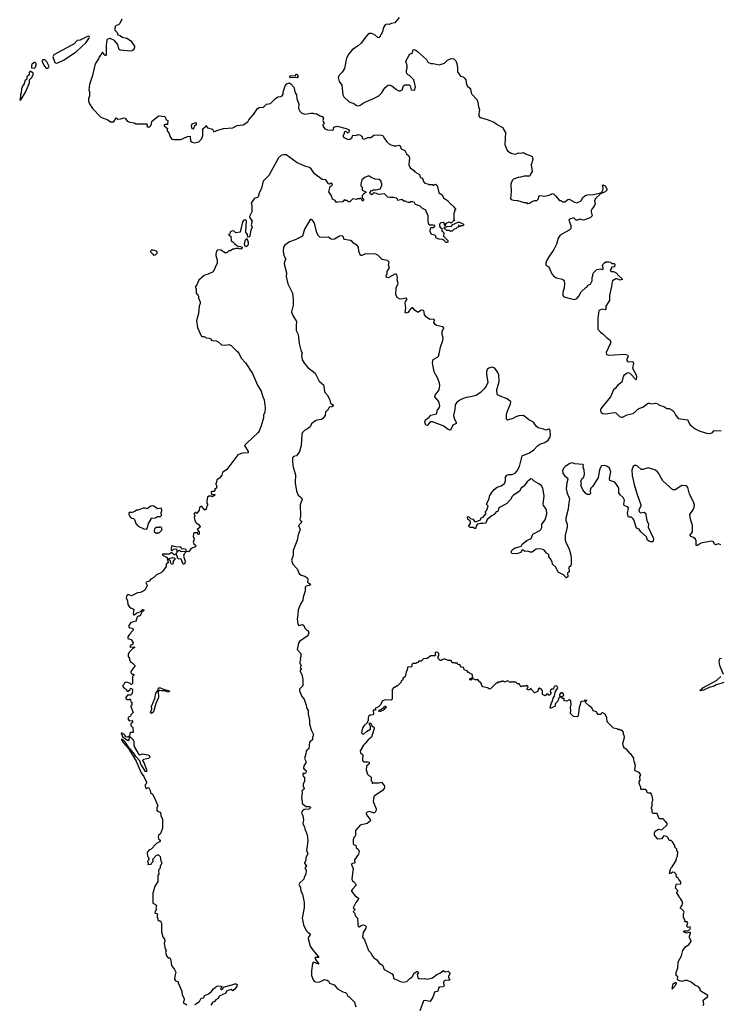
# Model space of a CAD drawing. Extents: x 1966327 to 2147849, y 395140 to 552178.
# Tile 214 of 256: x 2057109 to 2066437, y 451509 to 464628. Entities that reach past the tile are written whole.
import ezdxf

# ---------------------------------------------------------------- set-up
doc = ezdxf.new("R2010")
doc.units = 0

msp = doc.modelspace()

# ---------------------------------------------------------------- linework, layer by layer
at = {"layer": '0CON20XD'}
for points in [[(2058468, 464635), (2058441, 464575), (2058425, 464557), (2058395, 464550), (2058381, 464535), (2058374, 464504), (2058376, 464486), (2058406, 464456), (2058417, 464427), (2058448, 464415), (2058475, 464393), (2058535, 464383), (2058585, 464352), (2058638, 464275), (2058632, 464235), (2058608, 464215), (2058585, 464209), (2058445, 464222), (2058435, 464230), (2058411, 464301), (2058369, 464349), (2058315, 464378), (2058305, 464377), (2058275, 464366), (2058269, 464355), (2058259, 464285), (2058258, 464155), (2058255, 464150), (2058245, 464152), (2058233, 464163), (2058215, 464190), (2058205, 464190), (2058192, 464165), (2058165, 464132), (2058156, 464104), (2058124, 464055), (2058110, 464020), (2058079, 463885), (2058036, 463765), (2058029, 463695), (2058036, 463665), (2058037, 463615), (2058023, 463575), (2058023, 463545), (2058038, 463505), (2058077, 463445), (2058190, 463330), (2058282, 463292), (2058318, 463268), (2058362, 463268), (2058395, 463318), (2058415, 463302), (2058455, 463306), (2058495, 463320), (2058514, 463314), (2058539, 463275), (2058575, 463262), (2058632, 463252), (2058655, 463241), (2058795, 463240), (2058804, 463225), (2058803, 463205), (2058825, 463197), (2058845, 463207), (2058857, 463223), (2058869, 463265), (2058881, 463285), (2058952, 463342), (2058965, 463347), (2059037, 463337), (2059050, 463325), (2059055, 463300), (2059080, 463285), (2059078, 463232), (2059045, 463232), (2059032, 463225), (2059032, 463215), (2059078, 463178), (2059070, 463165), (2059072, 463145), (2059095, 463120), (2059114, 463065), (2059135, 463036), (2059165, 463031), (2059255, 463031), (2059345, 463071), (2059378, 463078), (2059385, 463012), (2059405, 462994), (2059435, 462989), (2059495, 463002), (2059532, 463045), (2059546, 463085), (2059548, 463172), (2059578, 463202), (2059585, 463220), (2059610, 463185), (2059678, 463168), (2059695, 463132), (2059746, 463154), (2059824, 463176), (2059945, 463186), (2060004, 463216), (2060085, 463229), (2060145, 463267), (2060160, 463295), (2060220, 463365), (2060274, 463446), (2060295, 463459), (2060355, 463463), (2060395, 463502), (2060450, 463510), (2060515, 463579), (2060545, 463601), (2060585, 463604), (2060604, 463615), (2060616, 463635), (2060615, 463660), (2060643, 463747), (2060665, 463773), (2060695, 463786), (2060718, 463775), (2060757, 463727), (2060776, 463655), (2060796, 463625), (2060800, 463575), (2060827, 463505), (2060823, 463443), (2060838, 463408), (2060864, 463384), (2060905, 463370), (2060986, 463384), (2061015, 463382), (2061035, 463374), (2061055, 463376), (2061110, 463345), (2061135, 463338), (2061153, 463315), (2061144, 463285), (2061163, 463245), (2061144, 463225), (2061148, 463205), (2061171, 463175), (2061209, 463159), (2061275, 463158), (2061286, 463165), (2061290, 463195), (2061335, 463210), (2061455, 463180), (2061488, 463165), (2061498, 463155), (2061485, 463122), (2061475, 463120), (2061446, 463136), (2061435, 463132), (2061428, 463125), (2061428, 463105), (2061410, 463075), (2061425, 463057), (2061481, 463031), (2061505, 463034), (2061533, 463055), (2061545, 463090), (2061585, 463084), (2061615, 463096), (2061635, 463092), (2061662, 463075), (2061675, 463044), (2061695, 463036), (2061744, 463056), (2061785, 463058), (2061823, 463087), (2061905, 463092), (2061946, 463085), (2061964, 463045), (2061995, 463000), (2062035, 462966), (2062095, 462949), (2062125, 462946), (2062155, 462954), (2062173, 462945), (2062190, 462905), (2062235, 462883), (2062259, 462839), (2062288, 462815), (2062298, 462785), (2062288, 462695), (2062309, 462655), (2062351, 462625), (2062372, 462602), (2062430, 462565), (2062440, 462525), (2062470, 462515), (2062470, 462505), (2062480, 462495), (2062480, 462475), (2062505, 462450), (2062545, 462440), (2062555, 462430), (2062605, 462430), (2062615, 462420), (2062645, 462438), (2062662, 462425), (2062670, 462405), (2062691, 462321), (2062732, 462295), (2062753, 462253), (2062805, 462219), (2062839, 462179), (2062885, 462140), (2062910, 462105), (2062910, 462095), (2062900, 462085), (2062900, 462065), (2062890, 462055), (2062890, 461965), (2062898, 461952), (2062885, 461950), (2062855, 461917), (2062825, 461928), (2062792, 461918), (2062780, 461905), (2062775, 461880), (2062760, 461895), (2062768, 461908), (2062747, 461927), (2062715, 461920), (2062698, 461902), (2062698, 461878), (2062710, 461855), (2062728, 461848), (2062730, 461815), (2062750, 461795), (2062757, 461777), (2062753, 461743), (2062810, 461685), (2062808, 461665), (2062795, 461660), (2062785, 461660), (2062760, 461685), (2062737, 461697), (2062695, 461702), (2062660, 461715), (2062650, 461725), (2062650, 461745), (2062638, 461758), (2062590, 461765), (2062573, 461805), (2062578, 461852), (2062585, 461860), (2062625, 461858), (2062638, 461875), (2062638, 461885), (2062615, 461892), (2062585, 461888), (2062562, 461892), (2062547, 461935), (2062548, 462015), (2062522, 462075), (2062515, 462088), (2062472, 462112), (2062440, 462145), (2062380, 462165), (2062365, 462190), (2062345, 462202), (2062318, 462202), (2062305, 462192), (2062285, 462190), (2062255, 462200), (2062245, 462210), (2062225, 462210), (2062195, 462230), (2062145, 462220), (2062138, 462238), (2062125, 462250), (2062085, 462258), (2062035, 462258), (2062010, 462265), (2061965, 462308), (2061885, 462298), (2061861, 462311), (2061828, 462322), (2061795, 462292), (2061778, 462305), (2061772, 462325), (2061795, 462350), (2061805, 462350), (2061815, 462360), (2061855, 462360), (2061905, 462372), (2061916, 462384), (2061920, 462405), (2061930, 462415), (2061930, 462445), (2061920, 462455), (2061920, 462475), (2061895, 462500), (2061843, 462503), (2061790, 462525), (2061765, 462542), (2061745, 462542), (2061704, 462526), (2061664, 462496), (2061650, 462435), (2061650, 462415), (2061667, 462397), (2061670, 462355), (2061718, 462335), (2061716, 462324), (2061691, 462309), (2061670, 462285), (2061670, 462255), (2061690, 462235), (2061680, 462225), (2061678, 462212), (2061662, 462222), (2061658, 462238), (2061645, 462250), (2061635, 462240), (2061605, 462240), (2061595, 462232), (2061545, 462240), (2061505, 462200), (2061485, 462200), (2061465, 462220), (2061445, 462220), (2061435, 462230), (2061409, 462201), (2061345, 462198), (2061325, 462190), (2061309, 462219), (2061273, 462235), (2061262, 462282), (2061224, 462335), (2061244, 462406), (2061270, 462425), (2061273, 462435), (2061266, 462446), (2061255, 462449), (2061235, 462436), (2061220, 462440), (2061183, 462493), (2061135, 462499), (2061035, 462574), (2060990, 462640), (2060969, 462659), (2060905, 462675), (2060858, 462698), (2060805, 462722), (2060655, 462827), (2060625, 462829), (2060595, 462822), (2060555, 462789), (2060425, 462554), (2060352, 462478), (2060328, 462385), (2060298, 462315), (2060285, 462268), (2060275, 462258), (2060245, 462250), (2060231, 462239), (2060211, 462219), (2060190, 462185), (2060198, 462155), (2060201, 462069), (2060167, 462005), (2060168, 461995), (2060202, 461942), (2060192, 461895), (2060202, 461865), (2060186, 461825), (2060175, 461746), (2060165, 461734), (2060145, 461730), (2060143, 461765), (2060121, 461795), (2060128, 461948), (2060115, 461960), (2060095, 461958), (2060074, 461936), (2060042, 461795), (2059987, 461787), (2059965, 461810), (2059945, 461814), (2059922, 461805), (2059913, 461795), (2059908, 461772), (2059890, 461765), (2059905, 461750), (2059920, 461745), (2059925, 461680), (2059945, 461670), (2059968, 461645), (2060006, 461616), (2060050, 461605), (2060070, 461595), (2060070, 461585), (2060055, 461570), (2060033, 461573), (2060025, 461580), (2059985, 461580), (2059965, 461570), (2059945, 461570), (2059915, 461550), (2059895, 461550), (2059865, 461520), (2059845, 461520), (2059787, 461557), (2059745, 461560), (2059728, 461542), (2059718, 461505), (2059718, 461485), (2059737, 461425), (2059738, 461385), (2059685, 461270), (2059620, 461235), (2059585, 461230), (2059565, 461218), (2059494, 461156), (2059467, 461093), (2059450, 461075), (2059450, 461055), (2059460, 461045), (2059460, 460985), (2059480, 460965), (2059480, 460955), (2059490, 460945), (2059490, 460915), (2059500, 460905), (2059503, 460883), (2059510, 460875), (2059510, 460845), (2059498, 460812), (2059488, 460715), (2059462, 460615), (2059478, 460525), (2059524, 460415), (2059535, 460408), (2059565, 460406), (2059595, 460388), (2059630, 460385)], [(2062162, 464658), (2062105, 464588), (2062055, 464579), (2062026, 464564), (2061995, 464567), (2061975, 464558), (2061950, 464515), (2061939, 464465), (2061895, 464388), (2061875, 464392), (2061836, 464426), (2061795, 464443), (2061767, 464443), (2061745, 464432), (2061713, 464397), (2061656, 464315), (2061615, 464280), (2061540, 464230), (2061492, 464175), (2061461, 464115), (2061433, 463977), (2061402, 463928), (2061365, 463892), (2061351, 463859), (2061363, 463805), (2061396, 463755), (2061410, 463625), (2061425, 463601), (2061495, 463534), (2061565, 463508), (2061593, 463483), (2061615, 463482), (2061640, 463490), (2061695, 463526), (2061810, 463575), (2061890, 463615), (2061925, 463648), (2061970, 463720), (2062005, 463752), (2062025, 463762), (2062065, 463748), (2062125, 463698), (2062155, 463682), (2062175, 463680), (2062200, 463695), (2062220, 463745), (2062235, 463760), (2062295, 463758), (2062307, 463745), (2062322, 463692), (2062365, 463690), (2062378, 463735), (2062357, 463827), (2062300, 463885), (2062285, 463890), (2062265, 463910), (2062258, 463928), (2062258, 463955), (2062269, 463981), (2062270, 464015), (2062251, 464075), (2062294, 464156), (2062305, 464168), (2062335, 464180), (2062348, 464225), (2062355, 464232), (2062385, 464222), (2062406, 464206), (2062526, 464096), (2062544, 464064), (2062585, 464042), (2062615, 464042), (2062695, 464028), (2062765, 464050), (2062805, 464088), (2062855, 464110), (2062887, 464107), (2062915, 464080), (2062928, 464045), (2062940, 463985), (2062938, 463935), (2062945, 463920), (2062980, 463875), (2063015, 463867), (2063028, 463855), (2063047, 463825), (2063052, 463788), (2063066, 463746), (2063102, 463715), (2063111, 463701), (2063118, 463655), (2063128, 463635), (2063197, 463565), (2063209, 463529), (2063218, 463465), (2063230, 463425), (2063220, 463375), (2063223, 463345), (2063230, 463335), (2063245, 463324), (2063335, 463299), (2063425, 463263), (2063456, 463236), (2063548, 463185), (2063548, 463175), (2063577, 463123), (2063566, 462965), (2063594, 462895), (2063607, 462877), (2063651, 462851), (2063705, 462836), (2063755, 462853), (2063785, 462850), (2063815, 462859), (2063845, 462840), (2063916, 462816), (2063930, 462805), (2063942, 462765), (2063920, 462695), (2063932, 462605), (2063913, 462577), (2063905, 462550), (2063895, 462543), (2063825, 462542), (2063775, 462528), (2063745, 462527), (2063685, 462502), (2063668, 462485), (2063650, 462435), (2063653, 462335), (2063642, 462245), (2063653, 462233), (2063684, 462224), (2063735, 462218), (2063825, 462190), (2063855, 462190), (2063865, 462180), (2063875, 462180), (2063897, 462183), (2063935, 462210), (2063957, 462213), (2063965, 462220), (2063995, 462220), (2064017, 462243), (2064020, 462275), (2064033, 462287), (2064095, 462278), (2064159, 462291), (2064205, 462310), (2064220, 462305), (2064243, 462283), (2064295, 462220), (2064315, 462218), (2064342, 462202), (2064367, 462203), (2064405, 462234), (2064425, 462238), (2064496, 462195), (2064525, 462189), (2064585, 462215), (2064604, 462255), (2064635, 462281), (2064665, 462292), (2064745, 462300), (2064845, 462322), (2064863, 462337), (2064872, 462355), (2064877, 462375), (2064872, 462412), (2064863, 462425), (2064873, 462427), (2064906, 462416), (2064908, 462405), (2064927, 462375), (2064928, 462355), (2064905, 462334), (2064842, 462308), (2064774, 462246), (2064764, 462215), (2064770, 462175), (2064756, 462144), (2064726, 462105), (2064718, 462085), (2064719, 462069), (2064732, 462015), (2064704, 461986), (2064615, 461958), (2064565, 461970), (2064535, 461958), (2064517, 461957), (2064485, 461989), (2064428, 461972), (2064422, 461955), (2064447, 461885), (2064449, 461845), (2064425, 461824), (2064305, 461758), (2064280, 461715), (2064256, 461635), (2064222, 461565), (2064153, 461467), (2064124, 461416), (2064112, 461385), (2064114, 461355), (2064153, 461333), (2064193, 461243), (2064214, 461215), (2064250, 461190), (2064335, 461171), (2064360, 461155), (2064364, 461115), (2064359, 461055), (2064340, 460995), (2064340, 460955), (2064355, 460937), (2064439, 460911), (2064495, 460899), (2064528, 460915), (2064554, 460946), (2064585, 461002), (2064645, 461060), (2064663, 461067), (2064675, 461092), (2064707, 461105), (2064732, 461148), (2064730, 461195), (2064740, 461215), (2064738, 461235), (2064747, 461253), (2064795, 461298), (2064845, 461308), (2064865, 461300), (2064876, 461304), (2064877, 461323), (2064868, 461352), (2064872, 461365), (2064894, 461386), (2064915, 461402), (2064955, 461402), (2064977, 461397), (2064995, 461380), (2065025, 461380), (2065035, 461370), (2065028, 461335), (2064990, 461330), (2064990, 461315), (2064973, 461295), (2064972, 461285), (2064985, 461274), (2065015, 461273), (2065052, 461255), (2065084, 461214), (2065128, 461178), (2065130, 461165), (2065105, 461157), (2065065, 461176), (2065045, 461177), (2065003, 461147), (2064992, 461115), (2064990, 461065), (2064983, 461057), (2064962, 460955), (2064962, 460885), (2064915, 460810), (2064913, 460777), (2064906, 460764), (2064865, 460770), (2064818, 460755), (2064806, 460645), (2064808, 460505), (2064840, 460465), (2064875, 460443), (2064925, 460390), (2064960, 460365), (2064980, 460335), (2064971, 460309), (2064918, 460195), (2064922, 460165), (2064955, 460159), (2065165, 460171), (2065201, 460161), (2065210, 460145), (2065194, 460105), (2065194, 460085), (2065200, 460075), (2065215, 460070), (2065273, 460073), (2065280, 460045), (2065268, 459985), (2065316, 459895), (2065322, 459865), (2065315, 459830), (2065235, 459914), (2065215, 459922), (2065195, 459918), (2065153, 459887), (2065144, 459875), (2065125, 459798), (2065067, 459753), (2065037, 459713), (2065013, 459695), (2064976, 459605), (2064854, 459456), (2064844, 459435), (2064844, 459414), (2064853, 459395), (2064873, 459383), (2064915, 459378), (2065025, 459392), (2065045, 459388), (2065075, 459365), (2065095, 459343), (2065115, 459334), (2065136, 459334), (2065195, 459364), (2065275, 459382), (2065351, 459449), (2065405, 459466), (2065475, 459518), (2065495, 459520), (2065525, 459508), (2065575, 459520), (2065605, 459508), (2065625, 459490), (2065685, 459473), (2065725, 459448), (2065755, 459448), (2065796, 459426), (2065817, 459407), (2065839, 459365), (2065877, 459315), (2066005, 459298), (2066014, 459264), (2066035, 459231), (2066101, 459175), (2066155, 459151), (2066255, 459119), (2066295, 459114), (2066327, 459125), (2066355, 459156), (2066448, 459152)], [(2057595, 464047), (2057615, 464053), (2057690, 464090), (2057859, 464201), (2057995, 464325), (2058031, 464375), (2058037, 464395), (2058033, 464403), (2058025, 464406), (2057995, 464397), (2057915, 464356), (2057875, 464352), (2057835, 464305), (2057562, 464158), (2057552, 464135), (2057576, 464056), (2057595, 464047)], [(2057305, 463982), (2057320, 463995), (2057328, 464025), (2057326, 464046), (2057315, 464057), (2057304, 464056), (2057272, 464035), (2057264, 464016), (2057267, 463987), (2057305, 463982)], [(2057463, 463983), (2057485, 463983), (2057497, 463993), (2057501, 464005), (2057468, 464068), (2057442, 464095), (2057417, 464095), (2057409, 464085), (2057409, 464065), (2057438, 464008), (2057463, 463983)], [(2057115, 463550), (2057130, 463565), (2057187, 463663), (2057240, 463785), (2057240, 463825), (2057265, 463853), (2057286, 463895), (2057286, 463916), (2057255, 463938), (2057244, 463936), (2057236, 463925), (2057235, 463892), (2057204, 463866), (2057202, 463835), (2057176, 463814), (2057170, 463775), (2057150, 463750), (2057133, 463707), (2057129, 463655), (2057119, 463631), (2057120, 463595), (2057109, 463565), (2057115, 463550)], [(2060805, 463852), (2060775, 463858), (2060715, 463855), (2060700, 463865), (2060708, 463882), (2060775, 463880), (2060795, 463900), (2060805, 463900), (2060810, 463875), (2060820, 463865), (2060805, 463852)], [(2059415, 463170), (2059402, 463185), (2059395, 463220), (2059405, 463238), (2059455, 463260), (2059460, 463255), (2059458, 463225), (2059430, 463205), (2059428, 463185), (2059415, 463170)], [(2064467, 458725), (2064433, 458715), (2064373, 458675), (2064354, 458655), (2064338, 458615), (2064342, 458585), (2064367, 458547), (2064403, 458523), (2064407, 458505), (2064393, 458455), (2064386, 458375), (2064398, 458318), (2064430, 458245), (2064414, 458155), (2064411, 458105), (2064380, 457985), (2064381, 457955), (2064397, 457905), (2064397, 457865), (2064371, 457755), (2064371, 457695), (2064379, 457665), (2064423, 457575), (2064446, 457495), (2064450, 457455), (2064452, 457368), (2064445, 457350), (2064422, 457328), (2064425, 457270), (2064402, 457255), (2064408, 457205), (2064385, 457192), (2064351, 457231), (2064277, 457267), (2064248, 457335), (2064203, 457373), (2064198, 457405), (2064178, 457445), (2064153, 457473), (2064154, 457504), (2064121, 457521), (2064099, 457549), (2064075, 457568), (2064035, 457577), (2063985, 457572), (2063933, 457533), (2063905, 457532), (2063875, 457547), (2063835, 457542), (2063815, 457558), (2063795, 457560), (2063790, 457545), (2063775, 457530), (2063755, 457522), (2063723, 457513), (2063660, 457515), (2063653, 457535), (2063668, 457565), (2063695, 457587), (2063785, 457612), (2063801, 457639), (2063862, 457688), (2063920, 457715), (2063940, 457775), (2064035, 457822), (2064046, 457834), (2064059, 457861), (2064062, 457905), (2064106, 457964), (2064126, 458045), (2064122, 458092), (2064114, 458114), (2064084, 458154), (2064080, 458175), (2064090, 458285), (2064072, 458385), (2064058, 458415), (2064020, 458445), (2063959, 458479), (2063934, 458504), (2063915, 458509), (2063895, 458497), (2063865, 458469), (2063819, 458411), (2063786, 458385), (2063762, 458348), (2063678, 458288), (2063664, 458275), (2063645, 458234), (2063595, 458180), (2063508, 458135), (2063490, 458120), (2063473, 458077), (2063455, 458070), (2063425, 458037), (2063395, 458019), (2063335, 457967), (2063315, 457920), (2063275, 457913), (2063245, 457917), (2063204, 457906), (2063188, 457885), (2063182, 457855), (2063175, 457848), (2063165, 457848), (2063145, 457862), (2063111, 457861), (2063092, 457872), (2063090, 457885), (2063112, 457915), (2063113, 457933), (2063103, 457953), (2063075, 457970), (2063072, 458005), (2063085, 458007), (2063113, 457983), (2063140, 457975), (2063160, 457950), (2063175, 457942), (2063189, 457941), (2063243, 457965), (2063255, 457992), (2063279, 458001), (2063315, 458042), (2063310, 458075), (2063327, 458095), (2063348, 458145), (2063330, 458165), (2063330, 458185), (2063358, 458245), (2063365, 458280), (2063398, 458335), (2063424, 458366), (2063465, 458398), (2063520, 458415), (2063565, 458450), (2063578, 458485), (2063578, 458532), (2063595, 458560), (2063615, 458568), (2063665, 458568), (2063705, 458587), (2063734, 458616), (2063763, 458675), (2063800, 458815), (2063895, 458858), (2063955, 458898), (2064008, 458955), (2064036, 458974), (2064102, 458995), (2064145, 459027), (2064168, 459062), (2064176, 459094), (2064171, 459155), (2064165, 459170), (2064155, 459173), (2064115, 459157), (2064085, 459171), (2064012, 459192), (2063985, 459212), (2063952, 459265), (2063886, 459296), (2063835, 459342), (2063813, 459353), (2063755, 459350), (2063715, 459337), (2063675, 459312), (2063602, 459292), (2063592, 459305), (2063592, 459365), (2063600, 459405), (2063645, 459510), (2063648, 459535), (2063600, 459575), (2063505, 459610), (2063471, 459631), (2063465, 459640), (2063460, 459695), (2063494, 459805), (2063489, 459895), (2063476, 459925), (2063434, 459984), (2063395, 459996), (2063355, 459984), (2063334, 459966), (2063322, 459935), (2063323, 459903), (2063341, 459795), (2063321, 459745), (2063295, 459710), (2063245, 459659), (2063185, 459621), (2063115, 459601), (2063055, 459593), (2063005, 459577), (2062958, 459555), (2062923, 459525), (2062908, 459495), (2062904, 459436), (2062886, 459355), (2062900, 459305), (2062922, 459265), (2062922, 459248), (2062876, 459224), (2062845, 459160), (2062835, 459158), (2062815, 459169), (2062748, 459218), (2062605, 459269), (2062585, 459268), (2062563, 459257), (2062535, 459223), (2062517, 459227), (2062503, 459265), (2062512, 459298), (2062559, 459331), (2062585, 459360), (2062657, 459375), (2062672, 459425), (2062694, 459456), (2062703, 459485), (2062690, 459540), (2062634, 459604), (2062640, 459625), (2062696, 459695), (2062702, 459752), (2062697, 459787), (2062676, 459846), (2062628, 459935), (2062607, 460055), (2062615, 460100), (2062670, 460130), (2062683, 460145), (2062694, 460175), (2062712, 460265), (2062742, 460355), (2062746, 460385), (2062733, 460435), (2062734, 460474), (2062754, 460524), (2062740, 460535), (2062658, 460555), (2062642, 460565), (2062624, 460594), (2062633, 460625), (2062630, 460630), (2062616, 460636), (2062568, 460635), (2062525, 460665), (2062500, 460695), (2062496, 460736), (2062485, 460751), (2062454, 460756), (2062417, 460733), (2062405, 460732), (2062374, 460755), (2062345, 460787), (2062335, 460788), (2062307, 460765), (2062278, 460725), (2062255, 460719), (2062240, 460725), (2062248, 460785), (2062240, 460855), (2062246, 460874), (2062264, 460895), (2062265, 460912), (2062255, 460918), (2062194, 460906), (2062165, 460909), (2062135, 460927), (2062117, 460965), (2062122, 461055), (2062146, 461115), (2062135, 461160), (2062137, 461195), (2062130, 461230), (2062123, 461237), (2062103, 461237), (2062015, 461188), (2061992, 461195), (2061990, 461225), (2062000, 461235), (2062000, 461275), (2062031, 461319), (2062021, 461355), (2062029, 461395), (2062018, 461408), (2062005, 461418), (2061935, 461431), (2061875, 461492), (2061850, 461505), (2061715, 461507), (2061665, 461484), (2061646, 461486), (2061624, 461545), (2061622, 461595), (2061605, 461616), (2061551, 461655), (2061534, 461674), (2061514, 461684), (2061435, 461698), (2061423, 461713), (2061415, 461740), (2061405, 461748), (2061365, 461742), (2061302, 461705), (2061275, 461698), (2061254, 461704), (2061215, 461730), (2061135, 461724), (2061105, 461730), (2061086, 461746), (2061067, 461787), (2061045, 461882), (2061029, 461925), (2061005, 461960), (2060982, 461968), (2060899, 461835), (2060873, 461745), (2060776, 461694), (2060701, 461669), (2060638, 461625), (2060619, 461595), (2060616, 461545), (2060624, 461485), (2060654, 461435), (2060636, 461405), (2060632, 461375), (2060661, 461255), (2060656, 461204), (2060679, 461109), (2060743, 460985), (2060752, 460905), (2060749, 460825), (2060726, 460735), (2060746, 460685), (2060796, 460605), (2060788, 460555), (2060790, 460485), (2060818, 460435), (2060828, 460315), (2060851, 460225), (2060871, 460185), (2060861, 460155), (2060868, 460098), (2060899, 460049), (2060945, 459995), (2061045, 459916), (2061095, 459810), (2061152, 459762), (2061159, 459745), (2061169, 459669), (2061201, 459631), (2061238, 459565), (2061245, 459520), (2061275, 459502), (2061288, 459485), (2061265, 459468), (2061235, 459466), (2061225, 459458), (2061209, 459421), (2061182, 459405), (2061174, 459355), (2061145, 459314), (2061125, 459302), (2061065, 459294), (2061040, 459280), (2060993, 459245), (2060977, 459205), (2060940, 459175), (2060902, 459155), (2060875, 459128), (2060866, 459104), (2060856, 458955), (2060834, 458876), (2060795, 458817), (2060754, 458806), (2060742, 458788), (2060741, 458735), (2060751, 458665), (2060781, 458565), (2060778, 458455), (2060793, 458345), (2060815, 458291), (2060860, 458255), (2060868, 458238), (2060843, 458165), (2060846, 458015), (2060839, 457975), (2060845, 457957), (2060859, 457945), (2060856, 457924), (2060823, 457887), (2060844, 457835), (2060818, 457765), (2060802, 457695), (2060749, 457555), (2060750, 457495), (2060729, 457425), (2060744, 457375), (2060802, 457312), (2060829, 457249), (2060855, 457228), (2060905, 457212), (2060940, 457185), (2060947, 457165), (2060941, 457135), (2060969, 457115), (2060982, 457095), (2060925, 457081), (2060909, 457065), (2060910, 457015), (2060884, 456935), (2060877, 456893), (2060848, 456842), (2060818, 456765), (2060814, 456696), (2060803, 456645), (2060814, 456575), (2060824, 456554), (2060875, 456570), (2060890, 456555), (2060905, 456520), (2060930, 456495), (2060950, 456485), (2060960, 456455), (2060950, 456430), (2060935, 456413), (2060832, 456345), (2060821, 456319), (2060802, 456235), (2060852, 456182), (2060852, 456138), (2060842, 456115), (2060848, 456095), (2060838, 456075), (2060838, 456055), (2060858, 456025), (2060843, 455995), (2060858, 455975), (2060857, 455965), (2060844, 455956), (2060841, 455945), (2060867, 455905), (2060878, 455835), (2060877, 455753), (2060835, 455710), (2060833, 455685), (2060865, 455612), (2060897, 455575), (2060923, 455495), (2060928, 455458), (2060948, 455425), (2060950, 455375), (2060966, 455295), (2060967, 455247), (2060991, 455165), (2061020, 455105), (2061007, 455065), (2061007, 455035), (2060968, 455002), (2060958, 454915), (2060934, 454896), (2060925, 454880), (2060920, 454845), (2060900, 454785), (2060917, 454747), (2060918, 454725), (2060892, 454685), (2060887, 454655), (2060895, 454643), (2060919, 454629), (2060923, 454607), (2060908, 454582), (2060885, 454588), (2060878, 454575), (2060885, 454550), (2060900, 454535), (2060899, 454481), (2060883, 454443)], [(2062865, 461810), (2062835, 461810), (2062827, 461817), (2062795, 461820), (2062778, 461838), (2062760, 461845), (2062760, 461855), (2062772, 461868), (2062795, 461870), (2062802, 461878), (2062855, 461872), (2062875, 461898), (2062945, 461928), (2062965, 461928), (2063020, 461905), (2063018, 461892), (2063007, 461883), (2062988, 461882), (2062965, 461870), (2062960, 461885), (2062952, 461888), (2062948, 461862), (2062932, 461858), (2062915, 461840), (2062892, 461838), (2062865, 461810)], [(2060125, 461602), (2060106, 461616), (2060103, 461647), (2060115, 461695), (2060135, 461712), (2060150, 461665), (2060149, 461635), (2060144, 461616), (2060125, 461602)], [(2058890, 461490), (2058915, 461493), (2058939, 461515), (2058939, 461535), (2058932, 461542), (2058885, 461559), (2058864, 461556), (2058852, 461545), (2058850, 461535), (2058882, 461505), (2058890, 461490)], [(2059630, 460385), (2059650, 460375), (2059668, 460355), (2059725, 460347), (2059745, 460338), (2059795, 460294), (2059855, 460291), (2059895, 460299), (2059926, 460285), (2059989, 460219), (2060015, 460203), (2060033, 460175), (2060056, 460116), (2060115, 460054), (2060208, 459915), (2060277, 459757), (2060325, 459680), (2060346, 459605), (2060364, 459565), (2060376, 459455), (2060371, 459395), (2060354, 459365), (2060354, 459325), (2060326, 459215), (2060297, 459145), (2060279, 459121), (2060138, 458992), (2060103, 458955), (2060152, 458875), (2060150, 458855), (2060075, 458852), (2060015, 458828), (2059866, 458634), (2059811, 458595), (2059799, 458561), (2059769, 458521), (2059732, 458495), (2059730, 458465), (2059720, 458445), (2059720, 458435), (2059730, 458425), (2059730, 458385), (2059702, 458368), (2059710, 458355), (2059698, 458342), (2059665, 458340), (2059660, 458335), (2059660, 458315), (2059675, 458300), (2059705, 458300), (2059710, 458295), (2059698, 458282), (2059685, 458280), (2059675, 458270), (2059658, 458278), (2059625, 458278), (2059610, 458265), (2059600, 458215), (2059600, 458185), (2059610, 458175), (2059610, 458155), (2059600, 458145), (2059590, 458105), (2059573, 458093), (2059535, 458140), (2059515, 458140), (2059503, 458127), (2059497, 458093), (2059478, 458062), (2059465, 458050), (2059455, 458060), (2059445, 458060), (2059432, 458048), (2059430, 458035), (2059440, 458025), (2059440, 458015), (2059430, 458005), (2059430, 457995), (2059442, 457955), (2059458, 457925), (2059485, 457908), (2059510, 457875), (2059508, 457862), (2059470, 457835), (2059500, 457805), (2059500, 457775), (2059495, 457770), (2059482, 457772), (2059475, 457800), (2059465, 457790), (2059438, 457792), (2059425, 457780), (2059420, 457735), (2059427, 457727), (2059430, 457705), (2059420, 457665), (2059428, 457645), (2059448, 457625), (2059448, 457605), (2059390, 457580), (2059355, 457538), (2059330, 457540), (2059300, 457510), (2059289, 457481), (2059314, 457415), (2059307, 457383), (2059295, 457372), (2059284, 457375), (2059258, 457438), (2059223, 457443), (2059210, 457455), (2059210, 457475), (2059203, 457483), (2059195, 457520), (2059175, 457498), (2059165, 457498), (2059135, 457530), (2059105, 457507), (2059008, 457505), (2059008, 457495), (2059062, 457465), (2059080, 457445), (2059072, 457425), (2059088, 457395), (2059060, 457375), (2059058, 457342), (2059015, 457280), (2058996, 457264), (2058930, 457230), (2058894, 457196), (2058856, 457175), (2058834, 457146), (2058794, 457135), (2058789, 457125), (2058804, 457095), (2058801, 457075), (2058775, 457028), (2058762, 457018), (2058715, 456997), (2058675, 456990), (2058597, 456953), (2058564, 456964), (2058545, 456964), (2058533, 456957), (2058526, 456925), (2058542, 456885), (2058547, 456835), (2058565, 456810), (2058595, 456788), (2058630, 456775), (2058620, 456715), (2058625, 456700), (2058635, 456698), (2058665, 456722), (2058718, 456742), (2058745, 456770), (2058758, 456768), (2058760, 456755), (2058732, 456728), (2058725, 456710), (2058708, 456682), (2058685, 456680), (2058670, 456665), (2058670, 456645), (2058660, 456635), (2058658, 456612), (2058590, 456595), (2058562, 456555), (2058562, 456532), (2058573, 456523), (2058605, 456520), (2058620, 456505), (2058618, 456492), (2058590, 456465), (2058588, 456452), (2058565, 456430), (2058550, 456405), (2058550, 456385), (2058573, 456373), (2058595, 456370), (2058618, 456325), (2058612, 456305), (2058585, 456292), (2058574, 456274), (2058585, 456268), (2058635, 456270), (2058640, 456265), (2058615, 456250), (2058572, 456205), (2058553, 456175), (2058552, 456145), (2058570, 456115), (2058570, 456095), (2058580, 456085), (2058580, 456075), (2058600, 456065), (2058640, 456025), (2058640, 456015), (2058590, 455945), (2058590, 455925), (2058605, 455910), (2058628, 455908), (2058630, 455895), (2058610, 455875), (2058610, 455785), (2058598, 455772), (2058592, 455772), (2058575, 455790), (2058525, 455800), (2058501, 455789), (2058495, 455770), (2058482, 455755), (2058483, 455743), (2058500, 455720), (2058530, 455705), (2058535, 455680), (2058555, 455680), (2058578, 455702), (2058585, 455720), (2058598, 455718), (2058610, 455705), (2058608, 455652), (2058585, 455630), (2058545, 455630), (2058520, 455595), (2058520, 455585), (2058545, 455570), (2058565, 455570), (2058578, 455578), (2058590, 455545), (2058600, 455535), (2058600, 455495), (2058590, 455485), (2058590, 455475), (2058620, 455395), (2058590, 455365), (2058585, 455350), (2058557, 455333), (2058550, 455315), (2058563, 455293), (2058575, 455288), (2058605, 455290), (2058610, 455285), (2058610, 455265), (2058590, 455245), (2058590, 455225), (2058617, 455197), (2058620, 455135), (2058615, 455130), (2058588, 455132), (2058577, 455123), (2058570, 455070), (2058585, 455070), (2058620, 455035), (2058620, 455025), (2058630, 455015), (2058628, 454965), (2058637, 454935), (2058688, 454852), (2058695, 454838), (2058705, 454834), (2058745, 454848), (2058815, 454835), (2058834, 454825), (2058839, 454815), (2058840, 454800), (2058824, 454786), (2058755, 454770), (2058743, 454757), (2058764, 454724), (2058796, 454635), (2058798, 454612), (2058795, 454608), (2058785, 454613), (2058720, 454710), (2058710, 454755), (2058653, 454813), (2058625, 454861), (2058561, 454931), (2058510, 455010), (2058489, 455029), (2058465, 455040), (2058462, 455035), (2058485, 454997), (2058559, 454919), (2058658, 454748), (2058726, 454595), (2058760, 454545), (2058795, 454468), (2058794, 454446), (2058780, 454435), (2058780, 454415), (2058782, 454395), (2058795, 454382), (2058813, 454397), (2058827, 454395), (2058845, 454360), (2058852, 454332), (2058875, 454308), (2058905, 454258), (2058950, 454155), (2058942, 454148), (2058934, 454126), (2058934, 454095), (2058943, 454083), (2058977, 454067), (2058987, 454047), (2058988, 454025), (2059010, 453975), (2059008, 453855), (2058987, 453793), (2058978, 453775), (2058959, 453761), (2058953, 453745), (2058956, 453716), (2058980, 453695), (2058978, 453685), (2058968, 453672), (2058930, 453650), (2058860, 453575), (2058830, 453565), (2058814, 453546), (2058808, 453525), (2058810, 453485), (2058820, 453475), (2058830, 453445), (2058830, 453435), (2058812, 453415), (2058820, 453395), (2058815, 453370), (2058860, 453375), (2058862, 453388), (2058887, 453413), (2058880, 453445), (2058930, 453495), (2058945, 453500), (2058955, 453500), (2058978, 453478), (2058988, 453418), (2059000, 453405), (2058998, 453385), (2058978, 453345), (2058978, 453325), (2058963, 453307), (2058957, 453285), (2058963, 453247), (2058948, 453225), (2058948, 453145), (2058902, 453075), (2058890, 453015), (2058880, 452995), (2058880, 452855), (2058918, 452838), (2058930, 452825), (2058920, 452795), (2058928, 452775), (2058912, 452745), (2058910, 452725), (2058935, 452720), (2058950, 452705), (2058940, 452695), (2058940, 452665), (2058950, 452655), (2058950, 452635), (2058965, 452620), (2058985, 452620), (2058998, 452585), (2058998, 452475), (2059015, 452410), (2059038, 452375), (2059040, 452345), (2059033, 452325), (2059042, 452265), (2059058, 452225), (2059052, 452205), (2059063, 452153), (2059085, 452130), (2059105, 452128), (2059118, 452115), (2059132, 452025), (2059172, 451975), (2059186, 451936), (2059173, 451883), (2059172, 451845), (2059185, 451822), (2059220, 451815), (2059220, 451795), (2059268, 451685), (2059272, 451635), (2059298, 451585), (2059300, 451565), (2059290, 451545), (2059290, 451525), (2059317, 451517), (2059335, 451500)], [(2066445, 457629), (2066415, 457644), (2066375, 457630), (2066361, 457641), (2066345, 457670), (2066325, 457681), (2066194, 457656), (2066172, 457648), (2066135, 457620), (2066115, 457620), (2066114, 457685), (2066106, 457705), (2066080, 457730), (2066044, 457744), (2066033, 457755), (2066065, 457802), (2066069, 457835), (2066065, 457890), (2066039, 457975), (2066032, 458035), (2066080, 458105), (2066091, 458135), (2066093, 458165), (2066080, 458205), (2066027, 458305), (2066003, 458395), (2065985, 458416), (2065925, 458420), (2065835, 458364), (2065805, 458364), (2065672, 458482), (2065614, 458585), (2065601, 458605), (2065575, 458626), (2065475, 458659), (2065406, 458636), (2065385, 458636), (2065335, 458681), (2065315, 458688), (2065295, 458686), (2065276, 458674), (2065261, 458625), (2065264, 458555), (2065292, 458435), (2065324, 458315), (2065378, 458165), (2065379, 458145), (2065353, 458097), (2065355, 458075), (2065375, 458057), (2065425, 458068), (2065443, 458055), (2065460, 457955), (2065480, 457905), (2065477, 457865), (2065543, 457725), (2065549, 457705), (2065545, 457680), (2065525, 457668), (2065485, 457680), (2065470, 457695), (2065456, 457736), (2065378, 457805), (2065355, 457840), (2065322, 457855), (2065287, 457965), (2065277, 457977), (2065255, 458000), (2065225, 458000), (2065209, 458009), (2065201, 458055), (2065213, 458125), (2065198, 458138), (2065156, 458156), (2065153, 458175), (2065163, 458225), (2065145, 458260), (2065106, 458295), (2065086, 458325), (2065084, 458384), (2065077, 458405), (2065035, 458467), (2064965, 458490), (2064963, 458515), (2064980, 458605), (2064962, 458652), (2064934, 458674), (2064895, 458690), (2064855, 458682), (2064829, 458635), (2064809, 458525), (2064735, 458408), (2064713, 458385), (2064706, 458354), (2064707, 458313), (2064695, 458300), (2064665, 458300), (2064641, 458321), (2064608, 458365), (2064582, 458425), (2064588, 458445), (2064582, 458485), (2064597, 458513), (2064618, 458532), (2064628, 458572), (2064624, 458625), (2064610, 458665), (2064615, 458698), (2064605, 458703), (2064502, 458712), (2064467, 458725)], [(2058795, 457840), (2058812, 457858), (2058822, 457915), (2058860, 457975), (2058860, 457985), (2058915, 457990), (2058945, 458008), (2058982, 458008), (2058995, 458020), (2058993, 458063), (2059002, 458085), (2058998, 458118), (2058945, 458110), (2058895, 458147), (2058875, 458150), (2058855, 458147), (2058805, 458110), (2058785, 458118), (2058751, 458119), (2058685, 458092), (2058665, 458092), (2058640, 458075), (2058605, 458062), (2058565, 458060), (2058560, 458055), (2058562, 458035), (2058578, 458005), (2058600, 457985), (2058625, 457980), (2058638, 457968), (2058653, 457913), (2058685, 457880), (2058763, 457843), (2058795, 457840)], [(2058935, 457780), (2058945, 457790), (2058965, 457790), (2059000, 457825), (2059000, 457855), (2058988, 457868), (2058975, 457870), (2058965, 457860), (2058925, 457860), (2058902, 457845), (2058898, 457815), (2058903, 457803), (2058935, 457780)], [(2059205, 457530), (2059220, 457550), (2059235, 457558), (2059255, 457548), (2059330, 457540), (2059327, 457567), (2059285, 457578), (2059273, 457573), (2059262, 457582), (2059260, 457595), (2059250, 457605), (2059208, 457598), (2059167, 457607), (2059145, 457619), (2059135, 457616), (2059124, 457585), (2059125, 457560), (2059135, 457550), (2059155, 457573), (2059188, 457578), (2059201, 457565), (2059200, 457535), (2059205, 457530)], [(2059145, 457370), (2059125, 457380), (2059118, 457415), (2059090, 457435), (2059090, 457445), (2059145, 457460), (2059167, 457457), (2059178, 457448), (2059148, 457405), (2059152, 457385), (2059145, 457370)], [(2064187, 455453), (2064175, 455450), (2064172, 455465), (2064188, 455525), (2064202, 455548), (2064210, 455590), (2064229, 455615), (2064240, 455670), (2064272, 455725), (2064266, 455745), (2064255, 455751), (2064235, 455748), (2064220, 455735), (2064215, 455710), (2064195, 455708), (2064178, 455695), (2064172, 455675), (2064180, 455665), (2064180, 455645), (2064165, 455630), (2064155, 455630), (2064145, 455640), (2064125, 455640), (2064105, 455620), (2064070, 455635), (2064070, 455685), (2064060, 455695), (2064058, 455708), (2064045, 455710), (2064035, 455720), (2064025, 455720), (2064012, 455708), (2064010, 455685), (2063998, 455672), (2063965, 455660), (2063922, 455702), (2063915, 455720), (2063895, 455700), (2063875, 455700), (2063860, 455715), (2063880, 455735), (2063875, 455750), (2063865, 455750), (2063855, 455760), (2063845, 455750), (2063795, 455750), (2063785, 455740), (2063772, 455752), (2063770, 455765), (2063758, 455778), (2063735, 455780), (2063715, 455800), (2063685, 455800), (2063675, 455810), (2063665, 455800), (2063635, 455800), (2063605, 455818), (2063562, 455802), (2063545, 455820), (2063535, 455810), (2063515, 455810), (2063505, 455800), (2063475, 455800), (2063465, 455790), (2063455, 455790), (2063378, 455712), (2063365, 455710), (2063337, 455727), (2063275, 455740), (2063260, 455755), (2063255, 455790), (2063245, 455800), (2063235, 455800), (2063205, 455840), (2063197, 455833), (2063175, 455832), (2063140, 455850), (2063138, 455842), (2063125, 455840), (2063115, 455830), (2063102, 455832), (2063100, 455845), (2063125, 455860), (2063140, 455850), (2063138, 455898), (2063125, 455910), (2063112, 455912), (2063095, 455930), (2063082, 455932), (2063065, 455950), (2063032, 455962), (2063018, 455998), (2062992, 456002), (2062972, 456022), (2062968, 456038), (2062945, 456030), (2062938, 456048), (2062925, 456060), (2062915, 456050), (2062905, 456060), (2062865, 456060), (2062855, 456090), (2062815, 456090), (2062765, 456110), (2062735, 456100), (2062722, 456088), (2062705, 456090), (2062680, 456115), (2062680, 456145), (2062690, 456155), (2062688, 456185), (2062675, 456198), (2062655, 456200), (2062640, 456195), (2062640, 456175), (2062650, 456165), (2062638, 456152), (2062585, 456150), (2062532, 456118), (2062485, 456110), (2062455, 456080), (2062425, 456080), (2062408, 456062), (2062395, 456060), (2062385, 456050), (2062345, 456050), (2062330, 456035), (2062330, 456015), (2062315, 456000), (2062280, 456005), (2062273, 455997), (2062270, 455965), (2062254, 455936), (2062240, 455875), (2062212, 455848), (2062208, 455832), (2062190, 455815), (2062188, 455802), (2062135, 455750), (2062125, 455750), (2062105, 455730), (2062092, 455728), (2062070, 455705), (2062070, 455575), (2062055, 455560), (2061975, 455568), (2061935, 455550), (2061913, 455497), (2061887, 455473), (2061844, 455456), (2061840, 455445), (2061850, 455435), (2061845, 455430), (2061813, 455427), (2061820, 455375), (2061812, 455368), (2061775, 455362), (2061752, 455345), (2061748, 455325), (2061750, 455285), (2061740, 455275), (2061738, 455262), (2061697, 455223), (2061678, 455195), (2061662, 455155), (2061660, 455125), (2061672, 455112), (2061685, 455110), (2061725, 455142), (2061780, 455175), (2061780, 455215), (2061760, 455245), (2061775, 455260), (2061788, 455248), (2061802, 455212), (2061815, 455210), (2061830, 455195), (2061830, 455185), (2061791, 455069), (2061747, 455033), (2061705, 454978), (2061687, 454963), (2061642, 454885), (2061645, 454860), (2061677, 454835), (2061673, 454765), (2061680, 454745), (2061685, 454740), (2061745, 454740), (2061760, 454735), (2061760, 454715), (2061725, 454680), (2061722, 454635), (2061740, 454575), (2061762, 454552), (2061775, 454550), (2061790, 454535), (2061790, 454485), (2061800, 454475), (2061802, 454452), (2061815, 454460), (2061895, 454458), (2061927, 454467), (2061963, 454425), (2061966, 454406), (2061960, 454385), (2061936, 454354), (2061832, 454288), (2061824, 454276), (2061817, 454213), (2061854, 454115), (2061853, 454095), (2061841, 454069), (2061835, 454062), (2061815, 454062), (2061765, 454077), (2061735, 454068), (2061723, 454057), (2061722, 454045), (2061738, 454015), (2061775, 453970), (2061780, 453955), (2061735, 453917), (2061640, 453895), (2061580, 453825), (2061582, 453768), (2061575, 453750), (2061558, 453732), (2061548, 453702), (2061548, 453648), (2061563, 453633), (2061585, 453630), (2061590, 453595), (2061617, 453575), (2061628, 453545), (2061620, 453510), (2061568, 453435), (2061570, 453395), (2061562, 453388), (2061535, 453387), (2061527, 453375), (2061529, 453355), (2061549, 453325), (2061533, 453175), (2061542, 453155), (2061555, 453147), (2061576, 453125), (2061587, 453095), (2061540, 453045), (2061527, 453025), (2061528, 453015), (2061576, 452956), (2061618, 452925), (2061618, 452915), (2061616, 452904), (2061584, 452866), (2061552, 452805), (2061550, 452795), (2061570, 452775), (2061567, 452763), (2061550, 452745), (2061567, 452727), (2061580, 452685), (2061606, 452655), (2061609, 452575), (2061616, 452546), (2061635, 452540), (2061658, 452562), (2061685, 452570), (2061710, 452560), (2061721, 452545), (2061718, 452522), (2061684, 452465), (2061674, 452405), (2061700, 452370), (2061755, 452228), (2061783, 452195), (2061796, 452166), (2061825, 452130), (2061865, 452102), (2061895, 452059), (2061940, 452030), (2061962, 451975), (2062067, 451915), (2062080, 451895), (2062088, 451858), (2062097, 451847), (2062145, 451832), (2062175, 451813), (2062225, 451803), (2062265, 451814), (2062305, 451851), (2062336, 451874), (2062363, 451925), (2062395, 451948), (2062407, 451947), (2062418, 451935), (2062402, 451905), (2062412, 451862), (2062423, 451853), (2062455, 451848), (2062505, 451852), (2062535, 451846), (2062605, 451861), (2062665, 451906), (2062712, 451928), (2062745, 451958), (2062757, 451957), (2062775, 451942), (2062815, 451950), (2062840, 451925), (2062820, 451885), (2062820, 451865), (2062838, 451835), (2062835, 451830), (2062774, 451826), (2062754, 451816), (2062750, 451795), (2062760, 451755), (2062746, 451744), (2062695, 451738), (2062684, 451725), (2062674, 451686), (2062631, 451669), (2062611, 451605), (2062575, 451548), (2062505, 451561), (2062484, 451556), (2062437, 451423)], [(2066478, 455905), (2066430, 456025), (2066422, 456075), (2066430, 456115), (2066455, 456120)], [(2066485, 455797), (2066375, 455760), (2066354, 455746), (2066288, 455732), (2066215, 455696), (2066175, 455684), (2066168, 455688), (2066168, 455695), (2066187, 455703), (2066205, 455724), (2066388, 455822), (2066445, 455878)], [(2058865, 455382), (2058852, 455395), (2058866, 455444), (2058862, 455475), (2058906, 455584), (2058920, 455655), (2058949, 455691), (2058955, 455724), (2058985, 455727), (2059025, 455707), (2059098, 455685), (2059102, 455675), (2059085, 455668), (2059034, 455684), (2058995, 455685), (2058975, 455692), (2058961, 455689), (2058951, 455679), (2058956, 455595), (2058921, 455519), (2058890, 455405), (2058865, 455382)], [(2066208, 451495), (2066218, 451515), (2066208, 451565), (2066255, 451600), (2066268, 451602), (2066270, 451625), (2066180, 451685), (2066170, 451695), (2066170, 451715), (2066145, 451742), (2066100, 451765), (2066050, 451805), (2065995, 451827), (2065965, 451827), (2065925, 451813), (2065880, 451825), (2065868, 451838), (2065870, 451875), (2065850, 451895), (2065848, 451935), (2065872, 451995), (2065878, 452075), (2065922, 452155), (2065937, 452225), (2065972, 452275), (2066018, 452305), (2066050, 452345), (2066050, 452355), (2066027, 452395), (2066027, 452415), (2066042, 452455), (2066040, 452465), (2066025, 452468), (2065985, 452458), (2065948, 452475), (2065950, 452485), (2065961, 452489), (2066005, 452488), (2066015, 452492), (2066037, 452513), (2066041, 452525), (2066035, 452540), (2066005, 452532), (2065995, 452540), (2065991, 452555), (2066006, 452596), (2065995, 452610), (2065965, 452610), (2065960, 452615), (2065970, 452625), (2065948, 452665), (2065949, 452715), (2065954, 452735), (2065949, 452755), (2065902, 452795), (2065927, 452823), (2065937, 452865), (2065907, 452917), (2065890, 452935), (2065890, 452945), (2065860, 452995), (2065860, 453005), (2065870, 453015), (2065868, 453028), (2065840, 453055), (2065850, 453105), (2065855, 453110), (2065910, 453115), (2065912, 453142), (2065885, 453170), (2065878, 453188), (2065865, 453200), (2065852, 453202), (2065848, 453245), (2065828, 453265), (2065805, 453268), (2065777, 453253), (2065765, 453250), (2065760, 453255), (2065780, 453325), (2065795, 453340), (2065848, 453425), (2065853, 453457), (2065868, 453485), (2065872, 453542), (2065860, 453555), (2065857, 453577), (2065833, 453603), (2065830, 453625), (2065800, 453675), (2065785, 453690), (2065755, 453690), (2065743, 453725), (2065725, 453743), (2065685, 453753), (2065655, 453712), (2065605, 453710), (2065562, 453762), (2065561, 453795), (2065572, 453818), (2065615, 453842), (2065655, 453833), (2065665, 453838), (2065728, 453902), (2065729, 453919), (2065717, 453937), (2065692, 453952), (2065690, 453965), (2065675, 453980), (2065625, 453980), (2065595, 454050), (2065545, 454050), (2065530, 454065), (2065530, 454105), (2065520, 454115), (2065520, 454135), (2065530, 454145), (2065528, 454195), (2065540, 454235), (2065530, 454285), (2065520, 454295), (2065520, 454315), (2065505, 454330), (2065495, 454320), (2065465, 454330), (2065460, 454355), (2065445, 454370), (2065385, 454370), (2065380, 454375), (2065380, 454405), (2065370, 454415), (2065357, 454457), (2065358, 454475), (2065370, 454495), (2065367, 454543), (2065378, 454565), (2065359, 454599), (2065305, 454620), (2065300, 454635), (2065310, 454695), (2065300, 454705), (2065300, 454725), (2065292, 454735), (2065287, 454787), (2065248, 454848), (2065235, 454850), (2065188, 454908), (2065161, 454921), (2065148, 454945), (2065140, 454985), (2065160, 455065), (2065157, 455097), (2065150, 455105), (2065150, 455135), (2065125, 455160), (2065105, 455160), (2065095, 455170), (2065075, 455170), (2065065, 455180), (2065015, 455190), (2064951, 455251), (2064933, 455273), (2064927, 455325), (2064902, 455375), (2064875, 455392), (2064865, 455392), (2064855, 455390), (2064845, 455370), (2064812, 455372), (2064792, 455392), (2064788, 455408), (2064745, 455420), (2064728, 455458), (2064690, 455485), (2064642, 455532), (2064642, 455548), (2064658, 455552), (2064658, 455558), (2064635, 455560), (2064625, 455550), (2064595, 455542), (2064575, 455530), (2064573, 455505), (2064556, 455465), (2064550, 455385), (2064540, 455345), (2064535, 455340), (2064483, 455343), (2064442, 455385), (2064448, 455425), (2064443, 455465), (2064451, 455505), (2064445, 455552), (2064425, 455568), (2064395, 455550), (2064362, 455552), (2064350, 455565), (2064360, 455575), (2064358, 455588), (2064345, 455580), (2064335, 455582), (2064310, 455605), (2064337, 455613), (2064352, 455625), (2064350, 455645), (2064325, 455660), (2064315, 455660), (2064298, 455635), (2064300, 455605), (2064286, 455594), (2064274, 455546), (2064243, 455517), (2064238, 455505), (2064238, 455482), (2064187, 455453)], [(2061915, 455410), (2061895, 455410), (2061890, 455415), (2061895, 455430), (2061928, 455442), (2061978, 455488), (2061988, 455462), (2061975, 455450), (2061962, 455448), (2061960, 455435), (2061948, 455422), (2061925, 455420), (2061915, 455410)], [(2058555, 455022), (2058570, 455035), (2058560, 455045), (2058570, 455055), (2058570, 455070), (2058558, 455078), (2058545, 455070), (2058522, 455072), (2058510, 455095), (2058495, 455110), (2058482, 455112), (2058465, 455130), (2058460, 455115), (2058470, 455105), (2058478, 455075), (2058555, 455022)], [(2060883, 454443), (2060881, 454415), (2060896, 454385), (2060890, 454370), (2060867, 454353), (2060870, 454325), (2060862, 454262), (2060870, 454215), (2060868, 454185), (2060925, 454144), (2060965, 454143), (2060980, 454135), (2060980, 454125), (2060965, 454111), (2060895, 454104), (2060876, 454085), (2060862, 454055), (2060877, 454025), (2060887, 453965), (2060878, 453915), (2060902, 453875), (2060907, 453845), (2060936, 453766), (2060943, 453695), (2060938, 453615), (2060927, 453565), (2060946, 453515), (2060920, 453465), (2060920, 453425), (2060902, 453395), (2060903, 453383), (2060928, 453355), (2060925, 453340), (2060910, 453335), (2060910, 453315), (2060922, 453295), (2060920, 453245), (2060898, 453205), (2060890, 453175), (2060835, 453124), (2060826, 453105), (2060847, 453065), (2060850, 453015), (2060872, 452975), (2060896, 452865), (2060897, 452795), (2060871, 452655), (2060889, 452569), (2060924, 452494), (2060945, 452470), (2060980, 452445), (2060954, 452405), (2060949, 452385), (2060977, 452285), (2061015, 452225), (2061071, 452165), (2061090, 452135), (2061040, 452135), (2061053, 452103), (2061088, 452055), (2061088, 452045), (2061025, 452069), (2061014, 452066), (2061009, 452055), (2060994, 451955), (2060994, 451895), (2061016, 451835), (2061034, 451815), (2061065, 451802), (2061105, 451807), (2061165, 451838), (2061202, 451832), (2061219, 451819), (2061235, 451793), (2061297, 451767), (2061342, 451715), (2061410, 451675), (2061446, 451666), (2061461, 451651), (2061477, 451617), (2061495, 451608), (2061566, 451536), (2061586, 451476)], [(2059442, 451505), (2059504, 451546), (2059525, 451589), (2059554, 451596), (2059574, 451626), (2059623, 451647), (2059656, 451674), (2059687, 451715), (2059735, 451750), (2059757, 451757), (2059793, 451753), (2059800, 451745), (2059782, 451715), (2059795, 451708), (2059812, 451715), (2059823, 451737), (2059835, 451742), (2059918, 451762), (2059975, 451782), (2059993, 451783), (2060004, 451775), (2060001, 451749), (2059965, 451700), (2059955, 451700), (2059945, 451690), (2059926, 451706), (2059878, 451695), (2059863, 451685), (2059853, 451657), (2059775, 451622), (2059762, 451608), (2059752, 451585), (2059722, 451568), (2059704, 451546), (2059675, 451533), (2059652, 451498)], [(2065795, 451710), (2065803, 451763), (2065815, 451790), (2065825, 451790), (2065835, 451800), (2065848, 451798), (2065850, 451785), (2065838, 451755), (2065795, 451710)]]:
    msp.add_lwpolyline(points, dxfattribs=at)

doc.saveas('drawing.dxf')
